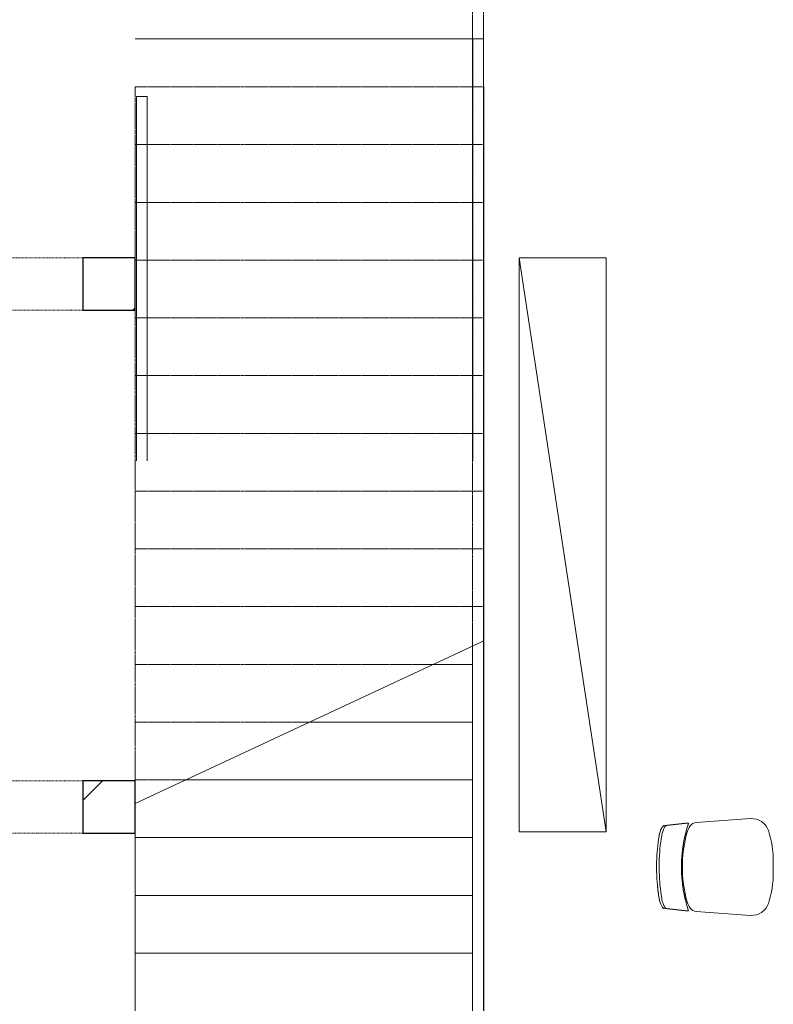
# Model space of a CAD drawing. Header units: centimetres. Extents: x 6036 to 22185, y 5782 to 11383.
# Tile 55 of 183: x 11611 to 11958, y 8031 to 8483. Entities that reach past the tile are written whole.
import ezdxf

# ---------------------------------------------------------------- set-up
doc = ezdxf.new("R2010")
doc.units = ezdxf.units.CM
doc.linetypes.add('Dash', pattern=[0.6, 0.3, -0.3])
doc.linetypes.add('Overhead', pattern=[0.396875, 0.238125, -0.15875])
for name, color, linetype, lineweight in [('A-COLS', 52, 'Continuous', 9), ('A-COLS-HDLN', 52, 'Dash', 9), ('A-FLOR-HRAL', 11, 'Continuous', 9), ('A-FLOR-HRAL-MBND', 5, 'Overhead', 9), ('I-FURN', 30, 'Continuous', 9), ('Q-CASE', 31, 'Continuous', 9), ('S-STRS', 31, 'Continuous', 9), ('S-STRS-MBND', 31, 'Overhead', 9)]:
    doc.layers.add(name, color=color, linetype=linetype, lineweight=lineweight)
pattern_1 = [(45, (5468.8, 0), (-33.67596, 33.67596), [])]

# ---------------------------------------------------------------- blocks, each defined once
blk = doc.blocks.new('GEMO_WregaCentrumParterDrewno - GEMO_WregaCentrumParterDrewno-5879637-7-01 ZestMeble')
at = {"layer": 'A-COLS-HDLN', "color": 254}
for p, q in [((-12, 168), (-12, -295.15)), ((12, -295.15), (12, 168))]:
    blk.add_line(p, q, dxfattribs=at)
blk = doc.blocks.new('Railing - Railing-5530760-7-01 ZestMeble')
at = {"layer": 'A-FLOR-HRAL'}
for p, q in [((6350.72, 8474.38), (6355.72, 8474.38)), ((6350.72, 8280.81), (6350.72, 8474.38)), ((6355.72, 8280.81), (6355.72, 8474.38))]:
    blk.add_line(p, q, dxfattribs=at)
blk = doc.blocks.new('Railing - Railing-5530764-7-01 ZestMeble')
at = {"layer": 'A-FLOR-HRAL'}
for p, q in [((6196.3, 8447.88), (6201.3, 8447.88)), ((6196.3, 8280.81), (6196.3, 8447.88)), ((6201.3, 8280.81), (6201.3, 8447.88))]:
    blk.add_line(p, q, dxfattribs=at)
blk = doc.blocks.new('FURN_Krzeslo07_P3 - E25-M_Krzeslo01-5860955-7-01 ZestMeble')
at = {"layer": 'I-FURN'}
for p, q in [((-19.05, 23.37), (-20.11, 13.75)), ((-20.11, 13.75), (-19.05, 23.37)), ((20.11, 13.75), (19.05, 23.37)), ((19.05, 23.37), (20.11, 13.75)), ((-19.05, 22.17), (-20.11, 12.55)), ((20.11, 12.55), (19.05, 22.17)), ((-20.11, 13.75), (-20.11, 12.17)), ((-20.11, 13.75), (-20.11, 12.17)), ((2.02, 14.97), (-2.02, 14.97)), ((2.02, 14.97), (-2.02, 14.97)), ((20.11, 12.17), (20.11, 13.75)), ((20.11, 12.17), (20.11, 13.75)), ((-20.44, 8.65), (-22.19, -16.34)), ((-22.19, -16.34), (-20.44, 8.65)), ((22.19, -16.34), (20.44, 8.65)), ((20.44, 8.65), (22.19, -16.34)), ((-2.5, -26.75), (2.5, -26.75)), ((-2.5, -26.75), (2.5, -26.75))]:
    blk.add_line(p, q, dxfattribs=at)
for centre, radius, start, end in [((0, -87.53), 113.19, 88.9393, 91.2066), ((0, -86.33), 113.19, 88.793, 91.0613), ((0, -86.33), 113.19, 88.793, 91.0613), ((-1.01, -37.6), 52.58, 91.1005, 106), ((-1.01, -37.6), 52.58, 91.1005, 106), ((1.01, -37.6), 52.58, 74, 88.8995), ((1.01, -37.6), 52.58, 74, 88.8995), ((-16.86, 8.4), 3.59, 124, 176), ((-16.86, 8.4), 3.59, 124, 176), ((-12.23, 1.52), 11.88, 106, 124), ((-12.23, 1.52), 11.88, 106, 124), ((12.23, 1.52), 11.88, 56, 74), ((12.23, 1.52), 11.88, 56, 74), ((16.86, 8.4), 3.59, 4, 56), ((16.86, 8.4), 3.59, 4, 56), ((-14.21, -16.89), 8, 176, 252.0241), ((-14.21, -16.89), 8, 176, 252.0241), ((14.21, -16.89), 8, 287.9759, 4), ((14.21, -16.89), 8, 287.9759, 4), ((-2.5, 19.19), 45.94, 252.0241, 270), ((-2.5, 19.19), 45.94, 252.0241, 270), ((2.5, 19.19), 45.94, 270, 287.9759), ((2.5, 19.19), 45.94, 270, 287.9759)]:
    blk.add_arc(centre, radius, start, end, dxfattribs=at)
for centre, major_axis, ratio, start_param, end_param in [((-13.09, 24.02), (5.95, 0.77), 0.309857, 1.761569, 3.078031), ((-1.22, -18.48), (61.51, 1.08), 0.73692, 1.5722, 1.774777), ((-1.21, -20.27), (61.51, 0.94), 0.746433, 1.578464, 1.77382), ((1.22, -19.68), (-61.51, 1.08), 0.73688, 4.508409, 4.711012), ((1.21, -19.07), (-61.51, 0.94), 0.746455, 4.509362, 4.704707), ((13.09, 22.82), (-5.95, 0.77), 0.309909, 3.205136, 4.521528), ((0, -37.46), (58.25, 0), 0.907867, 1.218379, 1.923213)]:
    blk.add_ellipse(centre, major_axis=major_axis, ratio=ratio, start_param=start_param, end_param=end_param, dxfattribs=at)
for points, knots in [([(-14.3, 24.51), (-14.74, 24.43), (-15.59, 24.26), (-16.74, 23.9), (-17.54, 23.55), (-18.06, 23.26), (-18.51, 22.96), (-18.9, 22.59), (-19.03, 22.31), (-19.05, 22.17)], [-1, -1, -1, -1, -0.833333, -0.666667, -0.5, -0.416667, -0.333333, -0.166667, 0, 0, 0, 0]), ([(-14.45, 25.69), (-14.77, 25.62), (-15.39, 25.49), (-16.56, 25.16), (-17.8, 24.67), (-18.62, 24.12), (-18.97, 23.68), (-19.03, 23.47), (-19.04, 23.37)], [0, 0, 0, 0, 0.125, 0.25, 0.5, 0.75, 0.875, 1, 1, 1, 1]), ([(19.05, 23.37), (19.04, 23.47), (18.96, 23.68), (18.68, 24.01), (18.25, 24.35), (17.49, 24.79), (16.47, 25.2), (15.27, 25.52), (14.63, 25.65), (14.3, 25.71)], [0, 0, 0, 0, 0.125, 0.25, 0.375, 0.5, 0.75, 0.875, 1, 1, 1, 1]), ([(14.3, 25.71), (14.74, 25.63), (15.59, 25.46), (16.74, 25.1), (17.54, 24.75), (18.06, 24.46), (18.51, 24.16), (18.9, 23.79), (19.03, 23.51), (19.05, 23.37)], [-1, -1, -1, -1, -0.833333, -0.666667, -0.5, -0.416667, -0.333333, -0.166667, 0, 0, 0, 0]), ([(-20.11, 12.17), (-18.81, 12.6), (-16.21, 13.38), (-12.24, 14.28), (-8.87, 14.83), (-6.14, 15.13), (-3.76, 15.33), (-1.03, 15.43), (2.06, 15.41), (5.12, 15.24), (8.19, 14.92), (11.23, 14.45), (15.22, 13.64), (18.17, 12.81), (20.11, 12.17)], [0, 0, 0, 0, 0.1, 0.2, 0.3, 0.35, 0.4, 0.475, 0.55, 0.625, 0.7, 0.775, 0.85, 1, 1, 1, 1])]:
    blk.add_open_spline(points, degree=3, knots=knots, dxfattribs=at)
for points in [[(-2.1, 26.84), (-4.18, 26.8), (-8.32, 26.57), (-12.42, 26.03), (-14.45, 25.69)], [(14.3, 25.71), (12.34, 26.04), (8.39, 26.56), (4.39, 26.79), (2.38, 26.84)]]:
    blk.add_open_spline(points, degree=3, dxfattribs=at)
blk = doc.blocks.new('CASE_Szafa_P2 - E21-S_Regal_Instx60x100__Konferencja_low-6091963-7-01 ZestMeble')
at = {"layer": 'Q-CASE'}
for p, q in [((131.71, 0), (-131.71, 0)), ((-131.71, 0), (-131.71, -40)), ((131.71, 0), (-131.71, 0)), ((-131.71, 0), (-131.71, -40)), ((-131.71, -40), (131.71, 0)), ((131.71, 0), (-131.71, 0)), ((131.71, -40), (131.71, 0)), ((131.71, -40), (131.71, 0)), ((-131.71, -40), (131.71, -40)), ((-131.71, -40), (131.71, -40))]:
    blk.add_line(p, q, dxfattribs=at)
blk = doc.blocks.new('Railing - Railing-8648617-7-01 ZestMeble')
at = {"layer": 'A-FLOR-HRAL'}
for p, q in [((6355.64, 8198.14), (6350.64, 8195.8)), ((6355.64, 8028.39), (6355.64, 8198.14)), ((6350.64, 8028.39), (6350.64, 8195.8))]:
    blk.add_line(p, q, dxfattribs=at)
at = {"layer": 'A-FLOR-HRAL-MBND'}
for p, q in [((6350.64, 8425.89), (6350.64, 8943.56)), ((6355.64, 8425.89), (6355.64, 8943.56)), ((6350.64, 8195.8), (6350.64, 8425.89)), ((6355.64, 8198.14), (6355.64, 8425.89))]:
    blk.add_line(p, q, dxfattribs=at)

msp = doc.modelspace()

# ---------------------------------------------------------------- hatches: boundary and pattern name
at = {"layer": 'A-COLS'}
h = msp.add_hatch(dxfattribs=at)
h.set_pattern_fill('FP_35', color=256, style=0, pattern_type=2)
h.set_pattern_definition(pattern_1)
h.paths.add_polyline_path([(11664.56, 8349.89), (11664.56, 8373.89), (11640.56, 8373.89), (11640.56, 8349.89)])
h.paths.add_polyline_path([(11099.47, 8349.89), (11099.47, 8373.89), (11053.28, 8373.89), (11053.28, 8349.89)])
h = msp.add_hatch(dxfattribs=at)
h.set_pattern_fill('FP_35', color=256, style=0, pattern_type=2)
h.set_pattern_definition(pattern_1)
h.paths.add_polyline_path([(11664.56, 8109.89), (11664.56, 8133.89), (11640.56, 8133.89), (11640.56, 8109.89)])
h.paths.add_polyline_path([(11099.47, 8109.89), (11099.47, 8133.89), (11053.28, 8133.89), (11053.28, 8109.89)])

# ---------------------------------------------------------------- linework, layer by layer
at = {"layer": 'A-COLS', "lineweight": 25}
for p, q in [((11664.56, 8373.89), (11640.56, 8373.89)), ((11640.56, 8373.89), (11640.56, 8349.89)), ((11664.56, 8349.89), (11664.56, 8373.89)), ((11640.56, 8349.89), (11664.56, 8349.89)), ((11664.56, 8133.89), (11640.56, 8133.89)), ((11640.56, 8133.89), (11640.56, 8109.89)), ((11664.56, 8109.89), (11664.56, 8133.89)), ((11640.56, 8109.89), (11664.56, 8109.89))]:
    msp.add_line(p, q, dxfattribs=at)
at = {"layer": 'S-STRS'}
for p, q in [((11664.56, 8474.38), (11819.52, 8474.38)), ((11824.56, 8187.39), (11824.56, 8198.19)), ((11801.39, 8187.39), (11819.44, 8187.39)), ((11824.56, 8160.89), (11824.56, 8187.39)), ((11744.56, 8160.89), (11819.44, 8160.89)), ((11824.56, 8134.39), (11824.56, 8160.89)), ((11687.73, 8134.39), (11819.44, 8134.39)), ((11824.56, 8107.89), (11824.56, 8134.39)), ((11664.56, 8107.89), (11664.56, 8109.89)), ((11664.56, 8081.39), (11664.56, 8107.89)), ((11664.56, 8107.89), (11819.44, 8107.89)), ((11824.56, 8081.39), (11824.56, 8107.89)), ((11664.56, 8054.89), (11664.56, 8081.39)), ((11664.56, 8081.39), (11819.44, 8081.39)), ((11824.56, 8054.89), (11824.56, 8081.39)), ((11664.56, 8028.39), (11664.56, 8054.89)), ((11664.56, 8054.89), (11819.44, 8054.89)), ((11824.56, 8028.39), (11824.56, 8054.89))]:
    msp.add_line(p, q, dxfattribs=at)
at = {"layer": 'S-STRS', "linetype": 'Overhead'}
for p, q in [((11801.39, 8187.39), (11819.44, 8187.39)), ((11744.56, 8160.89), (11819.44, 8160.89)), ((11687.73, 8134.39), (11819.44, 8134.39)), ((11664.56, 8107.89), (11819.44, 8107.89)), ((11664.56, 8081.39), (11819.44, 8081.39)), ((11664.56, 8054.89), (11819.44, 8054.89))]:
    msp.add_line(p, q, dxfattribs=at)
at = {"layer": 'S-STRS-MBND'}
for p, q in [((11664.56, 8452.39), (11824.56, 8452.39)), ((11664.56, 8133.89), (11664.56, 8452.39)), ((11824.56, 8198.19), (11824.56, 8452.39)), ((11664.56, 8425.89), (11824.56, 8425.89)), ((11664.56, 8399.39), (11824.56, 8399.39)), ((11664.56, 8372.89), (11824.56, 8372.89)), ((11664.56, 8346.39), (11824.56, 8346.39)), ((11664.56, 8319.89), (11824.56, 8319.89)), ((11664.56, 8293.39), (11824.56, 8293.39)), ((11664.56, 8266.89), (11824.56, 8266.89)), ((11664.56, 8240.39), (11824.56, 8240.39)), ((11664.56, 8213.89), (11824.56, 8213.89)), ((11664.56, 8187.39), (11801.39, 8187.39)), ((11664.56, 8160.89), (11744.56, 8160.89)), ((11664.56, 8134.39), (11687.73, 8134.39))]:
    msp.add_line(p, q, dxfattribs=at)
at = {"layer": 'S-STRS-MBND', "linetype": 'Continuous'}
msp.add_line((11824.56, 8198.19), (11664.56, 8123.58), dxfattribs=at)

# ---------------------------------------------------------------- block references
at = {"layer": 'A-COLS-HDLN', "color": 254, "rotation": 269.9999999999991}
for p in [(11472.56, 8361.89), (11472.56, 8121.89)]:
    msp.add_blockref('GEMO_WregaCentrumParterDrewno - GEMO_WregaCentrumParterDrewno-5879637-7-01 ZestMeble', p, dxfattribs=at)
at = {"layer": 'A-FLOR-HRAL'}
for name in ['Railing - Railing-8648617-7-01 ZestMeble', 'Railing - Railing-5530760-7-01 ZestMeble', 'Railing - Railing-5530764-7-01 ZestMeble']:
    msp.add_blockref(name, (5468.8, 0), dxfattribs=at)
at = {"layer": 'I-FURN', "rotation": 90.0000000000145}
msp.add_blockref('FURN_Krzeslo07_P3 - E25-M_Krzeslo01-5860955-7-01 ZestMeble', (11930.82, 8094.39), dxfattribs=at)
at = {"layer": 'Q-CASE', "rotation": 90.00000000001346}
msp.add_blockref('CASE_Szafa_P2 - E21-S_Regal_Instx60x100__Konferencja_low-6091963-7-01 ZestMeble', (11840.82, 8242.18), dxfattribs=at)

doc.saveas('drawing.dxf')
